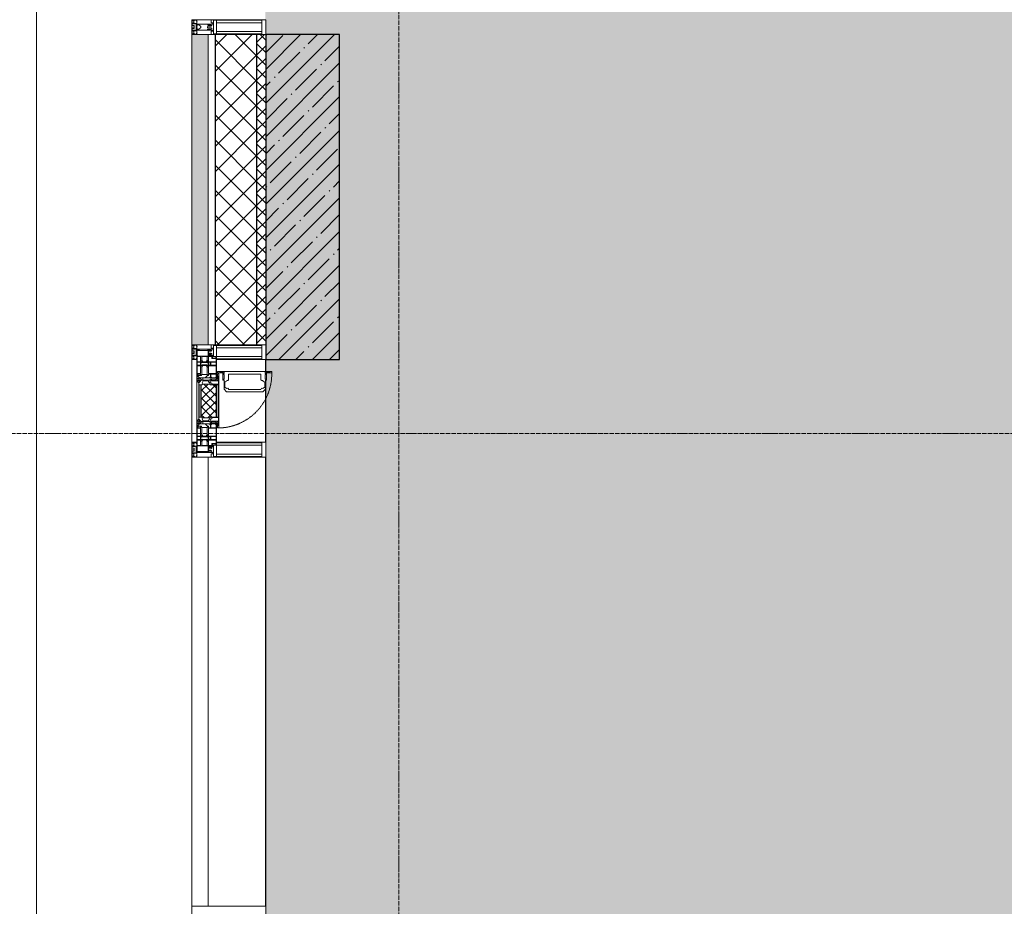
# Model space of a CAD drawing. Header units: millimetres. Extents: x -521669 to 178656, y -69521 to 433382.
# Tile 144 of 256: x -193585 to -190254, y 422149 to 425149. Entities that reach past the tile are written whole.
import ezdxf

# ---------------------------------------------------------------- set-up
doc = ezdxf.new("R2010")
doc.units = ezdxf.units.MM
doc.linetypes.add('-D1-02х01', pattern=[3, 2, -1])
doc.linetypes.add('-D1d1-15x02', pattern=[19, 15, -2, 0, -2])
for name, color, linetype, lineweight in [('_0', 7, 'Continuous', 13), ('A-DETL-GENF', 7, 'Continuous', 5), ('A-GLAZ', 7, 'Continuous', 5), ('A-GLAZ-CURT', 8, 'Continuous', 5), ('A-GLAZ-CWMG', 8, 'Continuous', 5), ('A-WALL', 7, 'Continuous', 5), ('A-WALL-FNSH', 8, 'Continuous', 5), ('I-WALL', 7, 'Continuous', 5), ('S-COLS', 7, 'Continuous', 5), ('S-GRID', 7, 'Continuous', 5), ('Ограждение', 7, 'Continuous', 5), ('Поручни', 7, 'Continuous', 5)]:
    doc.layers.add(name, color=color, linetype=linetype, lineweight=lineweight)

# ---------------------------------------------------------------- blocks, each defined once
blk = doc.blocks.new('System Panel - A_PAN_Glass_Зеркальное-5150363-50_AS_M_L33')
at = {"layer": 'A-GLAZ-CURT'}
for p, q in [((760, 0), (-760, 0)), ((-760, 0), (-760, -55)), ((760, -55), (760, 0)), ((-760, -55), (760, -55))]:
    blk.add_line(p, q, dxfattribs=at)
blk = doc.blocks.new('Rectangular Mullion - R_StandardFrame_50Wx250H-3403389-50_AS_M_L33')
at = {"layer": 'A-GLAZ-CWMG'}
blk.add_line((-500, 26770), (-500, 25250), dxfattribs=at)
blk = doc.blocks.new('Rectangular Mullion - 50Wx250H-V3-50_AS_M_L33')
at = {"layer": 'A-DETL-GENF'}
for p, q in [((-25, 84), (-25, 250)), ((-25, 250), (0, 250)), ((-23, 237.3), (0, 237.3)), ((-23, 237.3), (-23, 84)), ((-14.9, 84), (-14.9, 237.3)), ((25, 250), (0, 250)), ((23, 237.3), (0, 237.3)), ((14.9, 84), (14.9, 237.3)), ((23, 237.3), (23, 73.6)), ((25, 65.2), (25, 250)), ((0, 84), (-15, 84)), ((-0.5, 73.6), (-15, 73.6)), ((-10, 71.3), (-12, 71.3)), ((-10, 57.4), (-10, 71.3)), ((-7, 65.2), (-5.9, 67.3)), ((-4.1, 67.3), (-5.9, 67.3)), ((-4.1, 67.3), (-2.9, 65.1)), ((0, 84), (23, 84)), ((0.5, 73.6), (23, 73.6)), ((4.1, 67.3), (2.9, 65.1)), ((4.1, 67.3), (5.9, 67.3)), ((7, 65.2), (5.9, 67.3)), ((10, 71.3), (14, 71.3)), ((10, 53), (10, 71.3)), ((14, 71.3), (14, 65.2)), ((-7, 65.2), (-7, 57)), ((-2.9, 65.1), (-2.9, 57)), ((2.9, 65.1), (2.9, 57)), ((7, 65.2), (7, 54.7)), ((8.7, 53), (7, 54.7)), ((8.7, 53), (10, 53)), ((10, 53), (10, 17)), ((14, 65.2), (25, 65.2)), ((-23.8, 14.6), (-25, 14.2)), ((-25, 0), (-25, 14.2)), ((-23.8, 17), (-23.8, 14.6)), ((-22.5, 10.6), (-23.8, 14.6)), ((-22.5, 10.6), (-23.7, 9.9)), ((-23.7, 1.3), (-23.7, 9.9)), ((-23.7, 1.3), (-11.8, 1.3)), ((-23.2, 10.2), (-22.5, 8)), ((-22.5, 8), (-22.5, 4.5)), ((-21.3, 4.5), (-22.5, 4.5)), ((-22.3, 17), (-22.3, 16)), ((-22.3, 16), (-21.3, 16)), ((-19.9, 17), (-21.3, 16)), ((-21.3, 4.5), (-21.3, 6.5)), ((-21.3, 6.5), (-14.2, 6.5)), ((-7.4, 16.6), (-18.4, 16.6)), ((-14.2, 6.5), (-14.2, 4.5)), ((-13.2, 4.5), (-14.2, 4.5)), ((-13.2, 4.5), (-12.2, 7.2)), ((-12.7, 7.6), (-11.3, 11.4)), ((-12.7, 7.6), (-11.8, 6.9)), ((-12.2, 9), (-12.2, 14.8)), ((-12.2, 14.8), (0, 14.8)), ((-11.8, 1.3), (-11.8, 6.9)), ((-10.5, 11.2), (-11.3, 11.4)), ((-10.5, 1.5), (-10.5, 11.2)), ((-4.8, 1.5), (-10.5, 1.5)), ((0, 8), (-4.8, 8)), ((-4.8, 1.5), (-4.8, 8)), ((-2.6, 16.8), (0, 16.8)), ((2.6, 16.8), (0, 16.8)), ((0, 14.8), (0, 16.8)), ((0, 14.8), (0, 16.8)), ((12.2, 14.8), (0, 14.8)), ((0, 0), (0, 8)), ((0, 8), (4.8, 8)), ((0, 0), (0, 8)), ((4.8, 1.5), (4.8, 8)), ((4.8, 1.5), (10.5, 1.5)), ((8.5, 23), (6, 25.5)), ((6, 18), (7.4, 18)), ((7.4, 18), (7.4, 16.6)), ((7.4, 16.6), (18.4, 16.6)), ((7.5, 18.5), (8.5, 18.5)), ((7.5, 17), (7.5, 18.5)), ((10, 17), (7.5, 17)), ((8.5, 18.5), (8.5, 23)), ((10.5, 11.2), (11.3, 11.4)), ((10.5, 1.5), (10.5, 11.2)), ((12.7, 7.6), (11.3, 11.4)), ((12.7, 7.6), (11.8, 6.9)), ((11.8, 1.3), (11.8, 6.9)), ((23.7, 1.3), (11.8, 1.3)), ((12.2, 9), (12.2, 14.8)), ((13.2, 4.5), (12.2, 7.2)), ((13.2, 4.5), (14.2, 4.5)), ((21.3, 6.5), (14.2, 6.5)), ((14.2, 6.5), (14.2, 4.5)), ((18.4, 16.6), (19, 17.6)), ((19, 17.6), (21.3, 16)), ((22.3, 16), (21.3, 16)), ((21.3, 4.5), (21.3, 6.5)), ((21.3, 4.5), (22.5, 4.5)), ((22.3, 17), (22.3, 16)), ((22.3, 17), (23.8, 17)), ((22.5, 10.6), (23.8, 14.6)), ((22.5, 10.6), (23.7, 9.9)), ((23.2, 10.2), (22.5, 8)), ((22.5, 8), (22.5, 4.5)), ((23.7, 1.3), (23.7, 9.9)), ((23.8, 17), (23.8, 14.6)), ((23.8, 14.6), (25, 14.2)), ((25, 0), (25, 14.2)), ((-25, 0), (0, 0)), ((25, 0), (0, 0))]:
    blk.add_line(p, q, dxfattribs=at)
for centre, start, end in [((-0.5, 73.1), 360, 90), ((0.5, 73.1), 90, 180)]:
    blk.add_arc(centre, 0.5, start, end, dxfattribs=at)
blk = doc.blocks.new('Rectangular Mullion - R_StandardFrame_50Wx250H-3540113-50_AS_M_L33')
at = {"layer": 'A-GLAZ-CWMG', "lineweight": 9}
for p, q in [((-50, 84), (-50, 250)), ((-50, 250), (0, 250)), ((0, 250), (0, 0)), ((-50, 0), (-50, 17)), ((0, 0), (-50, 0))]:
    blk.add_line(p, q, dxfattribs=at)
blk = doc.blocks.new('A_PAN_Створка - 383мм-V40-50_AS_M_L33')
at = {"layer": 'A-GLAZ-CURT'}
h = blk.add_hatch(dxfattribs=at)
h.set_pattern_fill('FP_28', color=256, style=0, pattern_type=2)
h.set_pattern_definition([(315, (-20960, -750), (14.142136, 14.142136), []), (45, (-20960, -750), (-14.142136, 14.142136), [])])
h.paths.add_polyline_path([(-57.2, -47), (-57.2, -60.8), (-54.6, -63.4), (-53.6, -82.7), (54.6, -81.8), (55.5, -62.5), (57.2, -60.8), (57.2, -36.4), (54.9, -34.1), (54.5, -31.8), (-54.5, -31.8), (-54.9, -34.1), (-57.2, -36.4)])
at = {"layer": 'A-DETL-GENF'}
for p, q in [((-70, -32.1), (-61.4, -23.5)), ((-70, -62.5), (-70, -32.1)), ((61.4, -23.5), (-61.4, -23.5)), ((-55.2, -33.8), (-54.8, -31.5)), ((-54.9, -25.8), (-53.9, -24.8)), ((-54.9, -29.5), (-54.9, -25.8)), ((-53.9, -30.5), (-54.9, -29.5)), ((-54.5, -31.8), (-54.9, -34.1)), ((0, -31.5), (-54.8, -31.5)), ((54.5, -31.8), (-54.5, -31.8)), ((-53.9, -24.8), (53.9, -24.8)), ((53.9, -30.5), (-53.9, -30.5)), ((0, -31.5), (54.8, -31.5)), ((54.9, -25.8), (53.9, -24.8)), ((53.9, -30.5), (54.9, -29.5)), ((54.9, -34.1), (54.5, -31.8)), ((55.2, -33.8), (54.8, -31.5)), ((54.9, -29.5), (54.9, -25.8)), ((70, -32.1), (61.4, -23.5)), ((70, -62.5), (70, -32.1)), ((-73.9, -62.5), (-70, -62.5)), ((-73.9, -87.5), (-73.9, -62.5)), ((-69.4, -66.5), (-73.9, -66.5)), ((-69.4, -81.5), (-69.4, -66.5)), ((-61.7, -62.5), (-67.9, -62.5)), ((-67.9, -62.5), (-67.9, -89.3)), ((-67.8, -38.3), (-65.7, -37.4)), ((-67.8, -55.7), (-67.8, -38.3)), ((-66, -56.5), (-67.8, -55.7)), ((-66, -56.5), (-62, -59.1)), ((-65.7, -37.4), (-60.8, -34.7)), ((-62, -59.1), (-60.7, -61)), ((-61.7, -64.9), (-61.7, -62.5)), ((-60.1, -67.7), (-61.7, -64.9)), ((-60.8, -34.7), (-57.3, -35.9)), ((-60.7, -61), (-57.4, -61)), ((-57.4, -61), (-54.9, -63.5)), ((-55.2, -33.8), (-57.3, -35.9)), ((-54.9, -34.1), (-57.2, -36.4)), ((-57.2, -36.4), (-57.2, -60.8)), ((-57.2, -60.8), (-54.6, -63.4)), ((-54.9, -63.5), (-54.9, -81.9)), ((-54.6, -63.4), (-54.6, -81.8)), ((54.6, -63.4), (57.2, -60.8)), ((54.6, -81.8), (54.6, -63.4)), ((57.2, -36.4), (54.9, -34.1)), ((57.4, -61), (54.9, -63.5)), ((54.9, -63.5), (54.9, -81.9)), ((55.2, -33.8), (57.3, -35.9)), ((57.2, -60.8), (57.2, -36.4)), ((60.8, -34.7), (57.3, -35.9)), ((60.7, -61), (57.4, -61)), ((60.1, -67.7), (61.7, -64.9)), ((62, -59.1), (60.7, -61)), ((65.7, -37.4), (60.8, -34.7)), ((61.7, -62.5), (67.9, -62.5)), ((61.7, -64.9), (61.7, -62.5)), ((66, -56.5), (62, -59.1)), ((67.8, -38.3), (65.7, -37.4)), ((66, -56.5), (67.8, -55.7)), ((67.8, -55.7), (67.8, -38.3)), ((67.9, -62.5), (67.9, -89.3)), ((69.4, -66.5), (73.9, -66.5)), ((69.4, -81.5), (69.4, -66.5)), ((73.9, -62.5), (70, -62.5)), ((73.9, -87.5), (73.9, -62.5)), ((-91.5, -87.5), (-73.9, -87.5)), ((-91.5, -92), (-91.5, -87.5)), ((-91.5, -92), (91.5, -92)), ((-83.4, -90.3), (-83.4, -87.5)), ((-83.4, -90.3), (-69.4, -90.3)), ((-73.9, -81.5), (-69.4, -81.5)), ((-69.4, -85.5), (-73.9, -85.5)), ((-69.4, -90.3), (-69.4, -85.5)), ((-67.9, -89.3), (-66.9, -90.3)), ((-66.9, -90.3), (-57.4, -90.3)), ((-56.4, -67.7), (-60.1, -67.7)), ((-57.4, -90.3), (-56.4, -89.4)), ((-56.4, -89.4), (-56.4, -67.7)), ((-54.9, -81.9), (-53.8, -83)), ((-54.9, -85.6), (-53.9, -84.6)), ((-54.9, -89.3), (-54.9, -85.6)), ((-53.9, -90.3), (-54.9, -89.3)), ((-54.6, -81.8), (-53.6, -82.7)), ((-53.9, -84.6), (53.9, -84.6)), ((53.9, -90.3), (-53.9, -90.3)), ((53.8, -83), (-53.8, -83)), ((-53.6, -82.7), (53.6, -82.7)), ((53.6, -82.7), (54.6, -81.8)), ((54.9, -81.9), (53.8, -83)), ((54.9, -85.6), (53.9, -84.6)), ((53.9, -90.3), (54.9, -89.3)), ((54.9, -89.3), (54.9, -85.6)), ((56.4, -67.7), (60.1, -67.7)), ((56.4, -89.4), (56.4, -67.7)), ((57.4, -90.3), (56.4, -89.4)), ((66.9, -90.3), (57.4, -90.3)), ((67.9, -89.3), (66.9, -90.3)), ((73.9, -81.5), (69.4, -81.5)), ((69.4, -85.5), (73.9, -85.5)), ((69.4, -90.3), (69.4, -85.5)), ((83.4, -90.3), (69.4, -90.3)), ((91.5, -87.5), (73.9, -87.5)), ((83.4, -90.3), (83.4, -87.5)), ((91.5, -92), (91.5, -87.5))]:
    blk.add_line(p, q, dxfattribs=at)
at = {"layer": 'A-DETL-GENF', "color": 9, "true_color": 0xc8c8c8}
for p, q in [((95.1, -87.5), (95.1, -105.1)), ((99.6, -87.5), (95.1, -87.5)), ((97.9, -95.6), (95.1, -95.6)), ((97.9, -95.6), (97.9, -109.6)), ((99.6, -270.5), (99.6, -87.5)), ((39.7, -109), (31.1, -117.6)), ((31.1, -117.6), (31.1, -240.4)), ((41.4, -123.8), (39.1, -124.2)), ((39.1, -179), (39.1, -124.2)), ((70.1, -109), (39.7, -109)), ((41.4, -123.8), (43.5, -121.7)), ((45, -113.3), (42.3, -118.2)), ((42.3, -118.2), (43.5, -121.7)), ((45.9, -111.2), (45, -113.3)), ((63.3, -111.2), (45.9, -111.2)), ((64.1, -113), (63.3, -111.2)), ((64.1, -113), (66.7, -117)), ((66.7, -117), (68.6, -118.3)), ((68.6, -118.3), (68.6, -121.6)), ((68.6, -121.6), (71.1, -124.1)), ((70.1, -105.1), (70.1, -109)), ((95.1, -105.1), (70.1, -105.1)), ((71.1, -124.1), (89.5, -124.1)), ((74.1, -109.6), (74.1, -105.1)), ((89.1, -109.6), (74.1, -109.6)), ((89.1, -105.1), (89.1, -109.6)), ((89.5, -124.1), (90.6, -125.2)), ((90.6, -125.2), (90.6, -232.8)), ((93.1, -109.6), (93.1, -105.1)), ((97.9, -109.6), (93.1, -109.6)), ((39.1, -179), (39.1, -233.8)), ((89.5, -233.9), (90.6, -232.8)), ((39.7, -249), (31.1, -240.4)), ((41.4, -234.2), (39.1, -233.8)), ((70.1, -249), (39.7, -249)), ((41.4, -234.2), (43.5, -236.3)), ((42.3, -239.8), (43.5, -236.3)), ((45, -244.7), (42.3, -239.8)), ((45.9, -246.8), (45, -244.7)), ((63.3, -246.8), (45.9, -246.8)), ((64.1, -245), (63.3, -246.8)), ((64.1, -245), (66.7, -241)), ((66.7, -241), (68.6, -239.7)), ((68.6, -236.4), (71.1, -233.9)), ((68.6, -239.7), (68.6, -236.4)), ((70.1, -252.9), (70.1, -249)), ((95.1, -252.9), (70.1, -252.9)), ((71.1, -233.9), (89.5, -233.9)), ((74.1, -248.4), (74.1, -252.9)), ((89.1, -248.4), (74.1, -248.4)), ((89.1, -252.9), (89.1, -248.4)), ((93.1, -248.4), (93.1, -252.9)), ((97.9, -248.4), (93.1, -248.4)), ((95.1, -270.5), (95.1, -252.9)), ((97.9, -262.4), (95.1, -262.4)), ((97.9, -262.4), (97.9, -248.4)), ((99.6, -270.5), (95.1, -270.5))]:
    blk.add_line(p, q, dxfattribs=at)
at = {"layer": 'A-GLAZ'}
for p, q in [((-67.9, -17), (-171, -17)), ((-171, -17), (-171, -57)), ((-171, -18.5), (-153.5, -18.5)), ((-153.5, -18.5), (-152, -20)), ((-152, -20), (-152, -73.5)), ((-150.5, -17), (-150.5, -29.4)), ((-132.4, -18.6), (-150.5, -18.6)), ((-150.5, -29.4), (-132.4, -29.4)), ((-137.2, -31), (-135.8, -35)), ((-132.5, -31), (-137.2, -31)), ((-132.5, -31.9), (-133.4, -33.7)), ((-132.5, -31.9), (-132.5, -31)), ((-132.4, -29.4), (-132.4, -18.6)), ((-131, -18.2), (-131, -29.5)), ((-120.8, -18.2), (-131, -18.2)), ((-131, -29.5), (-120.8, -29.5)), ((-131, -30.9), (-131, -33)), ((-120.8, -30.9), (-131, -30.9)), ((-129.4, -34.6), (-131, -33)), ((-122.4, -34.6), (-120.8, -33)), ((-120.8, -18.2), (-120.8, -29.5)), ((-120.8, -30.9), (-120.8, -33)), ((-119.3, -18.6), (-92.5, -18.6)), ((-119.3, -29.4), (-119.3, -18.6)), ((-92.5, -29.4), (-119.3, -29.4)), ((-119.3, -31), (-114.6, -31)), ((-119.3, -31.9), (-119.3, -31)), ((-119.3, -31.9), (-118.4, -33.7)), ((-114.6, -31), (-115.9, -35)), ((-92.5, -18.6), (-92.5, -29.4)), ((-90.8, -18.5), (-90.8, -29.4)), ((-87.3, -18.5), (-90.8, -18.5)), ((-90.8, -29.4), (-85.9, -29.4)), ((-89.9, -32.5), (-89.9, -35.1)), ((-85.9, -32.5), (-89.9, -32.5)), ((-87.3, -20.4), (-87.3, -18.5)), ((-87.3, -20.4), (-87.3, -21.9)), ((-84.8, -20.4), (-87.3, -20.4)), ((-87.3, -21.9), (-85.9, -21.9)), ((-85.9, -18.2), (-85.9, -20.4)), ((-75.9, -18.2), (-85.9, -18.2)), ((-85.9, -21.9), (-85.9, -29.4)), ((-85.9, -29.4), (-85.9, -32.5)), ((-83.4, -20.4), (-84.8, -20.4)), ((-70, -33.8), (-83.4, -20.4)), ((-78, -84), (-78, -23.5)), ((-78, -23.5), (-67.9, -23.5)), ((-75.9, -21.5), (-75.9, -18.2)), ((-75.9, -21.5), (-75.9, -23.5)), ((-74.9, -21.5), (-75.9, -21.5)), ((-75.9, -23.5), (-73, -23.5)), ((-74.9, -17.9), (-74.9, -21.5)), ((-68.9, -17.9), (-74.9, -17.9)), ((-67.2, -29.3), (-73, -23.5)), ((-61.4, -23.5), (-70, -32.1)), ((-70, -32.1), (-70, -62.5)), ((-68.9, -21.5), (-68.9, -17.9)), ((-67.9, -21.5), (-68.9, -21.5)), ((67.9, -17), (-67.9, -17)), ((-61.4, -23.5), (-67.9, -17)), ((-67.9, -17), (-67.9, -23.5)), ((-67.9, -17), (67.9, -17)), ((-67.9, -21.5), (-67.9, -23.5)), ((-67.9, -23.5), (-64.6, -26.8)), ((-67.9, -23.5), (-64.6, -26.8)), ((-64.6, -26.8), (-67.2, -29.3)), ((-64.6, -26.8), (-61.4, -23.5)), ((61.4, -23.5), (-61.4, -23.5)), ((67.9, -17), (61.4, -23.5)), ((70, -32.1), (61.4, -23.5)), ((61.4, -23.5), (64.6, -26.8)), ((67.9, -23.5), (64.6, -26.8)), ((64.6, -26.8), (67.9, -23.5)), ((64.6, -26.8), (67.2, -29.3)), ((67.2, -29.3), (73, -23.5)), ((67.9, -23.5), (67.9, -17)), ((171, -17), (67.9, -17)), ((67.9, -21.5), (67.9, -23.5)), ((67.9, -21.5), (68.9, -21.5)), ((67.9, -23.5), (78, -23.5)), ((68.9, -17.9), (74.9, -17.9)), ((68.9, -21.5), (68.9, -17.9)), ((70, -33.8), (83.4, -20.4)), ((70, -62.5), (70, -32.1)), ((75.9, -23.5), (73, -23.5)), ((74.9, -17.9), (74.9, -21.5)), ((74.9, -21.5), (75.9, -21.5)), ((75.9, -18.2), (85.9, -18.2)), ((75.9, -21.5), (75.9, -18.2)), ((75.9, -21.5), (75.9, -23.5)), ((78, -23.5), (78, -84)), ((83.4, -20.4), (84.8, -20.4)), ((84.8, -20.4), (87.3, -20.4)), ((85.9, -18.2), (85.9, -20.4)), ((85.9, -21.9), (85.9, -29.4)), ((87.3, -21.9), (85.9, -21.9)), ((85.9, -29.4), (85.9, -32.5)), ((90.8, -29.4), (85.9, -29.4)), ((85.9, -32.5), (89.9, -32.5)), ((87.3, -18.5), (90.8, -18.5)), ((87.3, -20.4), (87.3, -18.5)), ((87.3, -20.4), (87.3, -21.9)), ((89.9, -32.5), (89.9, -35.1)), ((90.8, -18.5), (90.8, -29.4)), ((92.5, -18.6), (92.5, -29.4)), ((119.3, -18.6), (92.5, -18.6)), ((92.5, -29.4), (119.3, -29.4)), ((114.6, -31), (115.9, -35)), ((119.3, -31), (114.6, -31)), ((119.3, -31.9), (118.4, -33.7)), ((119.3, -29.4), (119.3, -18.6)), ((119.3, -31.9), (119.3, -31)), ((120.8, -18.2), (120.8, -29.5)), ((120.8, -18.2), (131, -18.2)), ((131, -29.5), (120.8, -29.5)), ((120.8, -30.9), (120.8, -33)), ((120.8, -30.9), (131, -30.9)), ((122.4, -34.6), (120.8, -33)), ((129.4, -34.6), (131, -33)), ((131, -18.2), (131, -29.5)), ((131, -30.9), (131, -33)), ((132.4, -18.6), (150.5, -18.6)), ((132.4, -29.4), (132.4, -18.6)), ((150.5, -29.4), (132.4, -29.4)), ((132.5, -31), (137.2, -31)), ((132.5, -31.9), (132.5, -31)), ((132.5, -31.9), (133.4, -33.7)), ((137.2, -31), (135.8, -35)), ((150.5, -17), (150.5, -29.4)), ((153.5, -18.5), (152, -20)), ((152, -20), (152, -73.5)), ((171, -18.5), (153.5, -18.5)), ((171, -57), (171, -17)), ((-171, -55.5), (-152, -55.5)), ((-171, -57), (-156, -57)), ((-153, -60), (-153, -73.5)), ((-150.5, -33.6), (-150.5, -68)), ((-136.3, -33.6), (-150.5, -33.6)), ((-136.4, -52.4), (-150.5, -52.4)), ((-150.5, -56.6), (-132.4, -56.6)), ((-137.2, -54.8), (-135.8, -50.8)), ((-132.5, -54.8), (-137.2, -54.8)), ((-132.1, -36.8), (-135.8, -35)), ((-132.1, -49), (-135.8, -50.8)), ((-133.4, -33.7), (-130.1, -35.3)), ((-133.4, -52), (-130.1, -50.4)), ((-132.5, -53.8), (-133.4, -52)), ((-132.5, -53.8), (-132.5, -54.8)), ((-132.4, -56.6), (-132.4, -82.5)), ((-132.1, -49), (-132.1, -36.8)), ((-129.4, -51.1), (-131, -52.7)), ((-131, -55.1), (-131, -52.7)), ((-120.8, -55.1), (-131, -55.1)), ((-131, -56.5), (-131, -62.6)), ((-131, -56.5), (-120.8, -56.5)), ((-120.8, -62.6), (-131, -62.6)), ((-131, -64.6), (-120.8, -64.6)), ((-131, -82.5), (-131, -64.6)), ((-130.1, -35.3), (-129.4, -34.6)), ((-130.1, -35.3), (-130.1, -50.4)), ((-130.1, -50.4), (-129.4, -51.1)), ((-121.7, -35.3), (-122.4, -34.6)), ((-121.7, -50.4), (-122.4, -51.1)), ((-122.4, -51.1), (-120.8, -52.7)), ((-118.4, -33.7), (-121.7, -35.3)), ((-121.7, -35.3), (-121.7, -50.4)), ((-118.4, -52), (-121.7, -50.4)), ((-120.8, -55.1), (-120.8, -52.7)), ((-120.8, -56.5), (-120.8, -62.6)), ((-120.8, -82.5), (-120.8, -64.6)), ((-119.7, -36.8), (-115.9, -35)), ((-119.7, -49), (-119.7, -36.8)), ((-119.7, -49), (-115.9, -50.8)), ((-119.3, -53.8), (-118.4, -52)), ((-119.3, -53.8), (-119.3, -54.8)), ((-119.3, -54.8), (-114.6, -54.8)), ((-119.3, -56.6), (-119.3, -82.5)), ((-92.5, -56.6), (-119.3, -56.6)), ((-114.6, -54.8), (-115.9, -50.8)), ((-94.1, -33.5), (-115.4, -33.5)), ((-94.1, -52.5), (-115.3, -52.5)), ((-89.9, -35.1), (-94.1, -33.5)), ((-89.9, -50.9), (-94.1, -52.5)), ((-92.5, -56.6), (-92.5, -82.5)), ((-90.8, -56.6), (-85.9, -56.6)), ((-90.8, -62.7), (-90.8, -56.6)), ((-80.4, -62.7), (-90.8, -62.7)), ((-90.8, -64.6), (-90.8, -82.5)), ((-80.1, -64.6), (-90.8, -64.6)), ((-89.9, -35.1), (-89.9, -50.9)), ((-89.9, -52.2), (-89.9, -50.9)), ((-89.9, -52.2), (-88.6, -53.5)), ((-85.9, -53.5), (-88.6, -53.5)), ((-85.9, -53.5), (-78, -45.6)), ((-85.9, -56.6), (-85.9, -53.5)), ((-80.4, -61.1), (-80.4, -62.7)), ((-78, -61.1), (-80.4, -61.1)), ((-80.1, -66.1), (-80.1, -64.6)), ((-78, -66.1), (-80.1, -66.1)), ((-78, -36.8), (-70, -36.8)), ((-78, -45.6), (-78, -36.8)), ((-78, -66.1), (-78, -61.1)), ((-70, -62.5), (-73.9, -62.5)), ((-73.9, -62.5), (-73.9, -87.5)), ((-70, -36.8), (-70, -33.8)), ((70, -36.8), (70, -33.8)), ((78, -36.8), (70, -36.8)), ((73.9, -62.5), (70, -62.5)), ((73.9, -87.5), (73.9, -62.5)), ((78, -45.6), (78, -36.8)), ((85.9, -53.5), (78, -45.6)), ((78, -61.1), (80.4, -61.1)), ((78, -66.1), (78, -61.1)), ((78, -66.1), (80.1, -66.1)), ((80.1, -64.6), (90.8, -64.6)), ((80.1, -66.1), (80.1, -64.6)), ((80.4, -61.1), (80.4, -62.7)), ((80.4, -62.7), (90.8, -62.7)), ((85.9, -53.5), (88.6, -53.5)), ((85.9, -56.6), (85.9, -53.5)), ((90.8, -56.6), (85.9, -56.6)), ((89.9, -52.2), (88.6, -53.5)), ((89.9, -35.1), (94.1, -33.5)), ((89.9, -35.1), (89.9, -50.9)), ((89.9, -50.9), (94.1, -52.5)), ((89.9, -52.2), (89.9, -50.9)), ((90.8, -62.7), (90.8, -56.6)), ((90.8, -64.6), (90.8, -82.5)), ((92.5, -56.6), (119.3, -56.6)), ((92.5, -56.6), (92.5, -82.5)), ((94.1, -33.5), (115.4, -33.5)), ((94.1, -52.5), (115.3, -52.5)), ((114.6, -54.8), (115.9, -50.8)), ((119.3, -54.8), (114.6, -54.8)), ((119.7, -36.8), (115.9, -35)), ((119.7, -49), (115.9, -50.8)), ((118.4, -33.7), (121.7, -35.3)), ((118.4, -52), (121.7, -50.4)), ((119.3, -53.8), (118.4, -52)), ((119.3, -53.8), (119.3, -54.8)), ((119.3, -56.6), (119.3, -82.5)), ((119.7, -49), (119.7, -36.8)), ((122.4, -51.1), (120.8, -52.7)), ((120.8, -55.1), (120.8, -52.7)), ((120.8, -55.1), (131, -55.1)), ((120.8, -56.5), (120.8, -62.6)), ((131, -56.5), (120.8, -56.5)), ((120.8, -62.6), (131, -62.6)), ((120.8, -82.5), (120.8, -64.6)), ((131, -64.6), (120.8, -64.6)), ((121.7, -35.3), (122.4, -34.6)), ((121.7, -35.3), (121.7, -50.4)), ((121.7, -50.4), (122.4, -51.1)), ((130.1, -35.3), (129.4, -34.6)), ((130.1, -50.4), (129.4, -51.1)), ((129.4, -51.1), (131, -52.7)), ((133.4, -33.7), (130.1, -35.3)), ((130.1, -35.3), (130.1, -50.4)), ((133.4, -52), (130.1, -50.4)), ((131, -55.1), (131, -52.7)), ((131, -56.5), (131, -62.6)), ((131, -82.5), (131, -64.6)), ((132.1, -36.8), (135.8, -35)), ((132.1, -49), (132.1, -36.8)), ((132.1, -49), (135.8, -50.8)), ((150.5, -56.6), (132.4, -56.6)), ((132.4, -56.6), (132.4, -82.5)), ((132.5, -53.8), (133.4, -52)), ((132.5, -53.8), (132.5, -54.8)), ((132.5, -54.8), (137.2, -54.8)), ((137.2, -54.8), (135.8, -50.8)), ((136.3, -33.6), (150.5, -33.6)), ((136.4, -52.4), (150.5, -52.4)), ((150.5, -33.6), (150.5, -68)), ((171, -55.5), (152, -55.5)), ((153, -73.5), (153, -60)), ((156, -57), (171, -57)), ((-153, -73.5), (-150, -73.5)), ((-150.5, -68), (-143.5, -68)), ((-150.5, -69.5), (-150.5, -73.5)), ((-145, -69.5), (-150.5, -69.5)), ((-150, -73.5), (-150, -84)), ((-150, -84), (-78, -84)), ((-148.5, -81), (-148.5, -82.5)), ((-143.5, -81), (-148.5, -81)), ((-148.5, -82.5), (-132.4, -82.5)), ((-145, -69.5), (-145, -79.5)), ((-143.5, -68), (-143.5, -81)), ((-131, -82.5), (-120.8, -82.5)), ((-119.3, -82.5), (-92.5, -82.5)), ((-73.9, -87.5), (-91.5, -87.5)), ((-91.5, -87.5), (-91.5, -92)), ((-91.5, -92), (91.5, -92)), ((-90.8, -82.5), (-79.5, -82.5)), ((-78, -84), (-85, -84)), ((-85, -84), (-85, -87.5)), ((-85, -87.5), (-78, -87.5)), ((-79.5, -80.6), (-78, -80.6)), ((-79.5, -82.5), (-79.5, -80.6)), ((-78, -87.5), (-78, -84)), ((-78, -84), (-73.9, -84)), ((73.9, -84), (78, -84)), ((91.5, -87.5), (73.9, -87.5)), ((79.5, -80.6), (78, -80.6)), ((78, -87.5), (78, -84)), ((78, -84), (85, -84)), ((78, -84), (150, -84)), ((85, -87.5), (78, -87.5)), ((79.5, -82.5), (79.5, -80.6)), ((90.8, -82.5), (79.5, -82.5)), ((85, -84), (85, -87.5)), ((91.5, -92), (91.5, -87.5)), ((119.3, -82.5), (92.5, -82.5)), ((131, -82.5), (120.8, -82.5)), ((148.5, -82.5), (132.4, -82.5)), ((143.5, -68), (143.5, -81)), ((150.5, -68), (143.5, -68)), ((143.5, -81), (148.5, -81)), ((145, -69.5), (150.5, -69.5)), ((145, -69.5), (145, -79.5)), ((148.5, -81), (148.5, -82.5)), ((150, -84), (150, -73.5)), ((150, -73.5), (153, -73.5)), ((150.5, -69.5), (150.5, -73.5))]:
    blk.add_line(p, q, dxfattribs=at)
for centre, start, end in [((-156, -60), 0, 90), ((156, -60), 90, 180)]:
    blk.add_arc(centre, 3, start, end, dxfattribs=at)
at = {"layer": 'A-GLAZ', "linetype": '-D1-02х01'}
blk.add_arc((91.4, -87.5), 183, 181.4091, 271.1445, dxfattribs=at)
blk = doc.blocks.new('Rectangular Mullion - 50Wx250H-V4-50_AS_M_L33')
at = {"layer": 'A-DETL-GENF'}
for p, q in [((-25, 65.2), (-25, 250)), ((-25, 250), (0, 250)), ((-23, 237.3), (0, 237.3)), ((-23, 237.3), (-23, 73.6)), ((-14.9, 84), (-14.9, 237.3)), ((25, 250), (0, 250)), ((23, 237.3), (0, 237.3)), ((14.9, 84), (14.9, 237.3)), ((23, 237.3), (23, 84)), ((25, 84), (25, 250)), ((0, 84), (-23, 84)), ((-0.5, 73.6), (-23, 73.6)), ((-14, 71.3), (-14, 65.2)), ((-10, 71.3), (-14, 71.3)), ((-10, 53), (-10, 71.3)), ((-7, 65.2), (-5.9, 67.3)), ((-4.1, 67.3), (-5.9, 67.3)), ((-4.1, 67.3), (-2.9, 65.1)), ((0, 84), (15, 84)), ((0.5, 73.6), (15, 73.6)), ((4.1, 67.3), (2.9, 65.1)), ((4.1, 67.3), (5.9, 67.3)), ((7, 65.2), (5.9, 67.3)), ((10, 71.3), (12, 71.3)), ((10, 57.4), (10, 71.3)), ((-14, 65.2), (-25, 65.2)), ((-8.7, 53), (-10, 53)), ((-10, 53), (-10, 17)), ((-8.7, 53), (-7, 54.7)), ((-7, 65.2), (-7, 54.7)), ((-2.9, 65.1), (-2.9, 57)), ((2.9, 65.1), (2.9, 57)), ((7, 65.2), (7, 57)), ((-23.8, 14.6), (-25, 14.2)), ((-25, 0), (-25, 14.2)), ((-22.3, 17), (-23.8, 17)), ((-23.8, 17), (-23.8, 14.6)), ((-22.5, 10.6), (-23.8, 14.6)), ((-22.5, 10.6), (-23.7, 9.9)), ((-23.7, 1.3), (-23.7, 9.9)), ((-23.7, 1.3), (-11.8, 1.3)), ((-23.2, 10.2), (-22.5, 8)), ((-22.5, 8), (-22.5, 4.5)), ((-21.3, 4.5), (-22.5, 4.5)), ((-22.3, 17), (-22.3, 16)), ((-22.3, 16), (-21.3, 16)), ((-19, 17.6), (-21.3, 16)), ((-21.3, 4.5), (-21.3, 6.5)), ((-21.3, 6.5), (-14.2, 6.5)), ((-18.4, 16.6), (-19, 17.6)), ((-7.4, 16.6), (-18.4, 16.6)), ((-14.2, 6.5), (-14.2, 4.5)), ((-13.2, 4.5), (-14.2, 4.5)), ((-13.2, 4.5), (-12.2, 7.2)), ((-12.7, 7.6), (-11.3, 11.4)), ((-12.7, 7.6), (-11.8, 6.9)), ((-12.2, 9), (-12.2, 14.8)), ((-12.2, 14.8), (0, 14.8)), ((-11.8, 1.3), (-11.8, 6.9)), ((-10.5, 11.2), (-11.3, 11.4)), ((-10.5, 1.5), (-10.5, 11.2)), ((-4.8, 1.5), (-10.5, 1.5)), ((-10, 17), (-7.5, 17)), ((-8.5, 23), (-6, 25.5)), ((-8.5, 18.5), (-8.5, 23)), ((-7.5, 18.5), (-8.5, 18.5)), ((-7.5, 17), (-7.5, 18.5)), ((-7.4, 18), (-7.4, 16.6)), ((-6, 18), (-7.4, 18)), ((0, 8), (-4.8, 8)), ((-4.8, 1.5), (-4.8, 8)), ((-2.6, 16.8), (0, 16.8)), ((2.6, 16.8), (0, 16.8)), ((0, 14.8), (0, 16.8)), ((0, 14.8), (0, 16.8)), ((12.2, 14.8), (0, 14.8)), ((0, 0), (0, 8)), ((0, 8), (4.8, 8)), ((0, 0), (0, 8)), ((4.8, 1.5), (4.8, 8)), ((4.8, 1.5), (10.5, 1.5)), ((7.4, 16.6), (18.4, 16.6)), ((10.5, 11.2), (11.3, 11.4)), ((10.5, 1.5), (10.5, 11.2)), ((12.7, 7.6), (11.3, 11.4)), ((12.7, 7.6), (11.8, 6.9)), ((11.8, 1.3), (11.8, 6.9)), ((23.7, 1.3), (11.8, 1.3)), ((12.2, 9), (12.2, 14.8)), ((13.2, 4.5), (12.2, 7.2)), ((13.2, 4.5), (14.2, 4.5)), ((21.3, 6.5), (14.2, 6.5)), ((14.2, 6.5), (14.2, 4.5)), ((19.9, 17), (21.3, 16)), ((22.3, 16), (21.3, 16)), ((21.3, 4.5), (21.3, 6.5)), ((21.3, 4.5), (22.5, 4.5)), ((22.3, 17), (22.3, 16)), ((22.5, 10.6), (23.8, 14.6)), ((22.5, 10.6), (23.7, 9.9)), ((23.2, 10.2), (22.5, 8)), ((22.5, 8), (22.5, 4.5)), ((23.7, 1.3), (23.7, 9.9)), ((23.8, 17), (23.8, 14.6)), ((23.8, 14.6), (25, 14.2)), ((25, 0), (25, 14.2)), ((-25, 0), (0, 0)), ((25, 0), (0, 0))]:
    blk.add_line(p, q, dxfattribs=at)
for centre, start, end in [((-0.5, 73.1), 360, 90), ((0.5, 73.1), 90, 180)]:
    blk.add_arc(centre, 0.5, start, end, dxfattribs=at)
blk = doc.blocks.new('Rectangular Mullion - R_StandardFrame_50Wx250H-3538118-50_AS_M_L33')
at = {"layer": 'A-GLAZ-CWMG', "lineweight": 9}
for p, q in [((-25, 0), (-25, 250)), ((-25, 250), (25, 250)), ((25, 250), (25, 84)), ((25, 0), (-25, 0)), ((25, 17), (25, 0))]:
    blk.add_line(p, q, dxfattribs=at)
blk = doc.blocks.new('Rectangular Mullion - R_StandardFrame_50Wx250H-3326791-50_AS_M_L33')
at = {"layer": 'A-GLAZ-CWMG'}
for p, q in [((22400, 29700), (22680, 29700)), ((22400, 29450), (22610.1, 29450)), ((22639.6, 29450), (22680, 29450))]:
    blk.add_line(p, q, dxfattribs=at)
blk = doc.blocks.new('Rectangular Mullion - 50Wx250H-2623690-50_AS_M_L33')
at = {"layer": 'A-DETL-GENF'}
for p, q in [((-25, 65.2), (-25, 250)), ((-25, 250), (0, 250)), ((-23, 237.3), (0, 237.3)), ((-23, 237.3), (-23, 73.6)), ((-14.9, 84), (-14.9, 237.3)), ((25, 250), (0, 250)), ((23, 237.3), (0, 237.3)), ((14.9, 84), (14.9, 237.3)), ((23, 237.3), (23, 73.6)), ((25, 65.2), (25, 250)), ((0, 84), (-23, 84)), ((-0.5, 73.6), (-23, 73.6)), ((-14, 71.3), (-14, 65.2)), ((-10, 71.3), (-14, 71.3)), ((-10, 53), (-10, 71.3)), ((-7, 65.2), (-5.9, 67.3)), ((-4.1, 67.3), (-5.9, 67.3)), ((-4.1, 67.3), (-2.9, 65.1)), ((0, 84), (23, 84)), ((0.5, 73.6), (23, 73.6)), ((4.1, 67.3), (2.9, 65.1)), ((4.1, 67.3), (5.9, 67.3)), ((7, 65.2), (5.9, 67.3)), ((10, 71.3), (14, 71.3)), ((10, 53), (10, 71.3)), ((14, 71.3), (14, 65.2)), ((-14, 65.2), (-25, 65.2)), ((-8.7, 53), (-10, 53)), ((-10, 53), (-10, 17)), ((-8.7, 53), (-7, 54.7)), ((-7, 65.2), (-7, 54.7)), ((-2.9, 65.1), (-2.9, 54.6)), ((-1.3, 53), (-2.9, 54.6)), ((0, 53), (-1.3, 53)), ((0, 53), (1.3, 53)), ((1.3, 53), (2.9, 54.6)), ((2.9, 65.1), (2.9, 54.6)), ((7, 65.2), (7, 54.7)), ((8.7, 53), (7, 54.7)), ((8.7, 53), (10, 53)), ((10, 53), (10, 17)), ((14, 65.2), (25, 65.2)), ((-23.8, 14.6), (-25, 14.2)), ((-25, 0), (-25, 14.2)), ((-22.3, 17), (-23.8, 17)), ((-23.8, 17), (-23.8, 14.6)), ((-22.5, 10.6), (-23.8, 14.6)), ((-22.5, 10.6), (-23.7, 9.9)), ((-23.7, 1.3), (-23.7, 9.9)), ((-23.7, 1.3), (-11.8, 1.3)), ((-23.2, 10.2), (-22.5, 8)), ((-22.5, 8), (-22.5, 4.5)), ((-21.3, 4.5), (-22.5, 4.5)), ((-22.3, 17), (-22.3, 16)), ((-22.3, 16), (-21.3, 16)), ((-19, 17.6), (-21.3, 16)), ((-21.3, 4.5), (-21.3, 6.5)), ((-21.3, 6.5), (-14.2, 6.5)), ((-18.4, 16.6), (-19, 17.6)), ((-7.4, 16.6), (-18.4, 16.6)), ((-14.2, 6.5), (-14.2, 4.5)), ((-13.2, 4.5), (-14.2, 4.5)), ((-13.2, 4.5), (-12.2, 7.2)), ((-12.7, 7.6), (-11.3, 11.4)), ((-12.7, 7.6), (-11.8, 6.9)), ((-12.2, 9), (-12.2, 14.8)), ((-12.2, 14.8), (0, 14.8)), ((-11.8, 1.3), (-11.8, 6.9)), ((-10.5, 11.2), (-11.3, 11.4)), ((-10.5, 1.5), (-10.5, 11.2)), ((-4.8, 1.5), (-10.5, 1.5)), ((-10, 17), (-7.5, 17)), ((-8.5, 23), (-1.5, 30)), ((-8.5, 18.5), (-8.5, 23)), ((-7.5, 18.5), (-8.5, 18.5)), ((-7.5, 17), (-7.5, 18.5)), ((-7.4, 18), (-7.4, 16.6)), ((-2.6, 18), (-7.4, 18)), ((0, 8), (-4.8, 8)), ((-4.8, 1.5), (-4.8, 8)), ((-2.6, 18), (-2.6, 16.8)), ((-2.6, 16.8), (0, 16.8)), ((-1.5, 30), (0, 30)), ((1.5, 30), (0, 30)), ((2.6, 16.8), (0, 16.8)), ((0, 14.8), (0, 16.8)), ((0, 14.8), (0, 16.8)), ((12.2, 14.8), (0, 14.8)), ((0, 0), (0, 8)), ((0, 8), (4.8, 8)), ((0, 0), (0, 8)), ((8.5, 23), (1.5, 30)), ((2.6, 18), (2.6, 16.8)), ((2.6, 18), (7.4, 18)), ((4.8, 1.5), (4.8, 8)), ((4.8, 1.5), (10.5, 1.5)), ((7.4, 18), (7.4, 16.6)), ((7.4, 16.6), (18.4, 16.6)), ((7.5, 18.5), (8.5, 18.5)), ((7.5, 17), (7.5, 18.5)), ((10, 17), (7.5, 17)), ((8.5, 18.5), (8.5, 23)), ((10.5, 11.2), (11.3, 11.4)), ((10.5, 1.5), (10.5, 11.2)), ((12.7, 7.6), (11.3, 11.4)), ((12.7, 7.6), (11.8, 6.9)), ((11.8, 1.3), (11.8, 6.9)), ((23.7, 1.3), (11.8, 1.3)), ((12.2, 9), (12.2, 14.8)), ((13.2, 4.5), (12.2, 7.2)), ((13.2, 4.5), (14.2, 4.5)), ((21.3, 6.5), (14.2, 6.5)), ((14.2, 6.5), (14.2, 4.5)), ((18.4, 16.6), (19, 17.6)), ((19, 17.6), (21.3, 16)), ((22.3, 16), (21.3, 16)), ((21.3, 4.5), (21.3, 6.5)), ((21.3, 4.5), (22.5, 4.5)), ((22.3, 17), (22.3, 16)), ((22.3, 17), (23.8, 17)), ((22.5, 10.6), (23.8, 14.6)), ((22.5, 10.6), (23.7, 9.9)), ((23.2, 10.2), (22.5, 8)), ((22.5, 8), (22.5, 4.5)), ((23.7, 1.3), (23.7, 9.9)), ((23.8, 17), (23.8, 14.6)), ((23.8, 14.6), (25, 14.2)), ((25, 0), (25, 14.2)), ((-25, 0), (0, 0)), ((25, 0), (0, 0))]:
    blk.add_line(p, q, dxfattribs=at)
for centre, start, end in [((-0.5, 73.1), 360, 90), ((0.5, 73.1), 90, 180)]:
    blk.add_arc(centre, 0.5, start, end, dxfattribs=at)
blk = doc.blocks.new('Rectangular Mullion - R_StandardFrame_50Wx250H-4074146-50_AS_M_L33')
at = {"layer": 'A-GLAZ-CWMG', "lineweight": 9}
for p, q in [((0, 250), (-50, 250)), ((-50, 250), (-50, 0)), ((0, 0), (0, 250)), ((-50, 0), (0, 0))]:
    blk.add_line(p, q, dxfattribs=at)
blk = doc.blocks.new('Ограждение - Ограждение-4619653-50_AS_M_L33')
at = {"layer": 'Поручни'}
blk.add_line((-1225, 30175), (-1225, 18050), dxfattribs=at)
blk = doc.blocks.new('RST_AR_KMN_R22_B3_FCD_rvt-1-50_AS_M_L33')
at = {"layer": 'A-WALL', "true_color": 0xeff9fa}
blk.add_hatch(color=7, dxfattribs=at).paths.add_polyline_path([(-750, 21150), (-695, 21150), (-695, 22200), (-750, 22200), (-750, 21170)])
at = {"layer": 'A-WALL'}
h = blk.add_hatch(dxfattribs=at)
h.set_pattern_fill('FP_2', color=256, style=0, pattern_type=2)
h.set_pattern_definition([(45, (0, 0), (-42.4264, 42.4264), []), (135, (0, 0), (-42.4264, -42.4264), [])])
h.paths.add_polyline_path([(-670, 21150), (-530, 21150), (-530, 22200), (-670, 22200), (-670, 21170)])
h = blk.add_hatch(dxfattribs=at)
h.set_pattern_fill('FP_1', color=256, style=0, pattern_type=2)
h.set_pattern_definition([(45, (0, 0), (-21.213203, 21.213203), []), (135, (0, 0), (-21.213203, -21.213203), [])])
h.paths.add_polyline_path([(-500, 21150), (-500, 22200), (-530, 22200), (-530, 21150), (-502.1, 21150)])
for p, q in [((-670, 22200), (-695, 22200)), ((-695, 21150), (-695, 22200)), ((-500, 22200), (-530, 22200)), ((-500, 21150), (-500, 22200)), ((-695, 21150), (-670, 21150)), ((-530, 21150), (-500, 21150))]:
    blk.add_line(p, q, dxfattribs=at)
at = {"layer": 'A-WALL', "lineweight": 25}
for p, q in [((-530, 22200), (-670, 22200)), ((-670, 21150), (-670, 22200)), ((-530, 21150), (-530, 22200)), ((-670, 21150), (-530, 21150))]:
    blk.add_line(p, q, dxfattribs=at)
at = {"layer": 'A-WALL-FNSH'}
for p, q in [((-750, 22200), (-750, 21150)), ((-695, 22200), (-750, 22200)), ((-750, 21150), (-695, 21150))]:
    blk.add_line(p, q, dxfattribs=at)
at = {"layer": 'A-GLAZ-CURT', "lineweight": 5, "rotation": 89.99999999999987}
for name, p in [('A_PAN_Створка - 383мм-V40-50_AS_M_L33', (-750, 20960)), ('System Panel - A_PAN_Glass_Зеркальное-5150363-50_AS_M_L33', (-750, 20010))]:
    blk.add_blockref(name, p, dxfattribs=at)
at = {"layer": 'A-GLAZ-CWMG', "lineweight": 5, "extrusion": (0, 0, -1), "rotation": 90.00000000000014}
for name, p in [('Rectangular Mullion - 50Wx250H-2623690-50_AS_M_L33', (750, 22225)), ('Rectangular Mullion - 50Wx250H-V3-50_AS_M_L33', (750, 21125)), ('Rectangular Mullion - R_StandardFrame_50Wx250H-3540113-50_AS_M_L33', (750, 21150)), ('Rectangular Mullion - 50Wx250H-V4-50_AS_M_L33', (750, 20795)), ('Rectangular Mullion - R_StandardFrame_50Wx250H-3538118-50_AS_M_L33', (750, 20795))]:
    blk.add_blockref(name, p, dxfattribs=at)
at = {"layer": 'A-GLAZ-CWMG', "lineweight": 5}
for name, p, rotation in [('Rectangular Mullion - R_StandardFrame_50Wx250H-4074146-50_AS_M_L33', (-750, 22200), 269.9999999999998), ('Rectangular Mullion - R_StandardFrame_50Wx250H-3326791-50_AS_M_L33', (28950, -1580), 89.99999999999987), ('Rectangular Mullion - R_StandardFrame_50Wx250H-4074146-50_AS_M_L33', (-750, 19200), 269.9999999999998)]:
    blk.add_blockref(name, p, dxfattribs=dict(at, rotation=rotation))
blk.add_blockref('Rectangular Mullion - R_StandardFrame_50Wx250H-3403389-50_AS_M_L33', (0, -6000), dxfattribs=at)
at = {"layer": 'Ограждение', "lineweight": 5}
blk.add_blockref('Ограждение - Ограждение-4619653-50_AS_M_L33', (-50, 50), dxfattribs=at)

msp = doc.modelspace()

# ---------------------------------------------------------------- hatches: boundary and pattern name
at = {"layer": '_0', "transparency": 33554534}
h = msp.add_hatch(color=252, dxfattribs=at)
h.dxf.hatch_style = 1
h.paths.add_polyline_path([(-154802.134982, 402398.150929), (-192753.734982, 402398.150929), (-192753.734982, 432349.750929), (-154802.134982, 432349.750929)])
h.paths.add_polyline_path([(-162502.934982, 423848.950929), (-162502.934982, 421848.950929), (-169852.934982, 421848.950929), (-169852.934982, 412898.950929), (-166902.934982, 412898.950929), (-166902.934982, 410898.950929), (-183952.934982, 410898.950929), (-183952.934982, 410898.950929), (-186002.934982, 410898.950929), (-186002.934982, 412898.950929), (-183852.934982, 412898.950929), (-183852.934982, 416948.950929), (-179002.934982, 416948.950929), (-179002.934982, 415448.950929), (-177352.934982, 415448.950929), (-177352.934982, 421848.950929), (-185752.934982, 421848.950929), (-185752.934982, 423848.950929), (-182952.934982, 423848.950929), (-162502.934982, 423848.950929)], flags=16)
at = {"layer": 'S-COLS'}
h = msp.add_hatch(dxfattribs=at)
h.set_pattern_fill('FP_29', color=256, style=0, pattern_type=2)
h.set_pattern_definition([(45, (-192252.935, 402898.95), (-57.02463, 57.02463), []), (45, (-192195.91, 402898.95), (-57.02463, 57.02463), [100.806, -20.161, 3.353, -16.808])])
h.paths.add_polyline_path([(-192752.934982, 423998.950929), (-192502.934982, 423998.950929), (-192502.934982, 425098.950929), (-192752.934982, 425098.950929)])

# ---------------------------------------------------------------- linework, layer by layer
at = {"layer": 'I-WALL'}
for p, q in [((-192753.734982, 423958.550946), (-192753.734982, 423998.950929)), ((-192752.934982, 423998.950929), (-192752.934982, 423958.550946)), ((-192753.734982, 423718.950929), (-192753.734982, 423929.050946)), ((-192752.934982, 423929.050946), (-192752.934982, 423718.950929)), ((-192753.734982, 422148.950929), (-192753.734982, 423668.950929)), ((-192752.934982, 423668.950929), (-192752.934982, 422148.950929))]:
    msp.add_line(p, q, dxfattribs=at)
at = {"layer": 'S-COLS', "lineweight": 25}
for p, q in [((-192752.934982, 425098.950929), (-192752.934982, 423998.950929)), ((-192502.934982, 425098.950929), (-192752.934982, 425098.950929)), ((-192502.934982, 423998.950929), (-192502.934982, 425098.950929)), ((-192752.934982, 423998.950929), (-192502.934982, 423998.950929))]:
    msp.add_line(p, q, dxfattribs=at)
at = {"layer": 'S-GRID', "linetype": '-D1d1-15x02'}
for p, q in [((-192302.934982, 400396.576451), (-192302.934982, 433382.231288)), ((-195180.468295, 423748.950929), (-153777.440031, 423748.950929))]:
    msp.add_line(p, q, dxfattribs=at)

# ---------------------------------------------------------------- block references
at = {"lineweight": 5}
msp.add_blockref('RST_AR_KMN_R22_B3_FCD_rvt-1-50_AS_M_L33', (-192252.934982, 402898.950929), dxfattribs=at)

doc.saveas('drawing.dxf')
